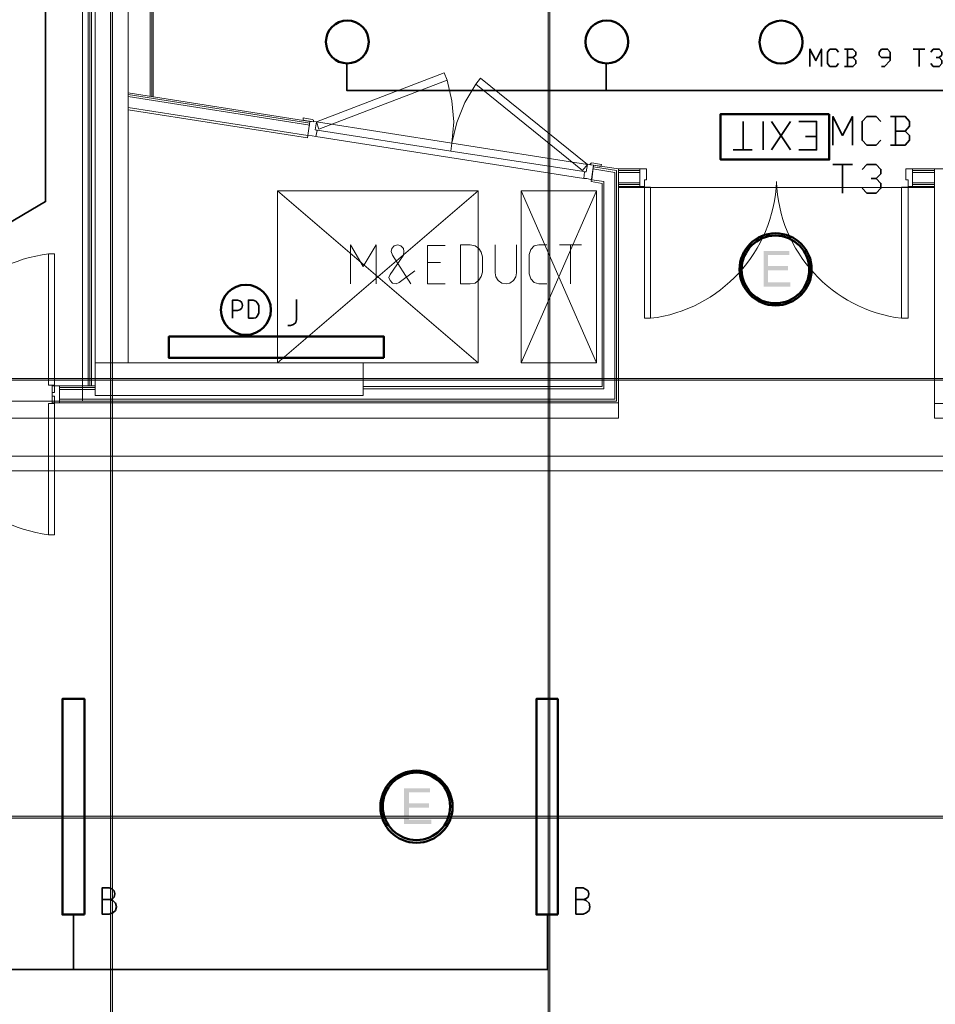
# Model space of a CAD drawing. Header units: millimetres. Extents: x 0.9 to 32.8, y 0.3 to 23.1.
# Tile 49 of 111: x 5.9 to 8.4, y 11.3 to 14. Entities that reach past the tile are written whole.
import ezdxf

# ---------------------------------------------------------------- set-up
doc = ezdxf.new("R2010")
doc.units = ezdxf.units.MM
doc.layers.add('PDF_Geometry', color=9, linetype='Continuous', true_color=0x808080)
doc.layers.add('PDF_Solid Fills', color=7, linetype='Continuous')

msp = doc.modelspace()

# ---------------------------------------------------------------- hatches: boundary and pattern name
at = {"layer": 'PDF_Solid Fills', "transparency": 33554559}
for points in [[(8.0391, 13.3296), (7.9692, 13.3296), (7.9692, 13.2312), (8.0425, 13.2312), (8.0425, 13.2429), (7.9809, 13.2429), (7.9809, 13.2763), (8.0357, 13.2763), (8.0357, 13.2879), (7.9809, 13.2879), (7.9809, 13.3179), (8.0391, 13.3179)], [(7.0542, 11.8563), (6.9824, 11.8563), (6.9824, 11.7579), (7.0575, 11.7579), (7.0575, 11.7696), (6.9959, 11.7696), (6.9959, 11.803), (7.0508, 11.803), (7.0508, 11.8146), (6.9959, 11.8146), (6.9959, 11.8446), (7.0542, 11.8446)]]:
    msp.add_hatch(color=256, dxfattribs=at).paths.add_polyline_path(points)
at = {"layer": 'PDF_Solid Fills', "true_color": 0x808080, "transparency": 33554559}
for points in [[(28.2152, 12.9762), (28.2152, 12.9796), (1.3427, 12.9796), (1.3427, 12.9746), (28.2152, 12.9746)], [(28.2152, 11.7763), (28.2152, 11.7796), (1.3427, 11.7796), (1.3427, 11.7746), (28.2152, 11.7746)]]:
    msp.add_hatch(color=8, dxfattribs=at).paths.add_polyline_path(points)

# ---------------------------------------------------------------- linework, layer by layer
at = {"layer": 'PDF_Geometry', "lineweight": 5}
for points in [[(6.1825, 0.4333), (6.1825, 22.9409), (6.1825, 22.9143), (6.1775, 22.9143), (6.1775, 22.9409), (6.1775, 0.4333)], [(7.3826, 0.4333), (7.3826, 22.9409), (7.3826, 22.9143), (7.3776, 22.9143), (7.3776, 22.9409), (7.3776, 0.4333)]]:
    msp.add_lwpolyline(points, dxfattribs=at)
at = {"layer": 'PDF_Geometry', "color": 7, "lineweight": 35}
for points in [[(5.8726, 13.3912), (5.9992, 13.4646), (5.9992, 14.3812), (5.8726, 14.4545), (5.9992, 14.5279), (5.9992, 16.0195), (5.8726, 16.1078), (5.9992, 16.1812), (5.9992, 17.6728), (5.8726, 17.7611), (5.9992, 17.8344), (5.9992, 19.3261), (5.8726, 19.4144), (5.9992, 19.5044), (5.9992, 20.6577), (5.8726, 20.746), (5.9992, 20.8343), (5.9992, 21.721), (5.8726, 21.8093)], [(8.0958, 13.8346), (8.0958, 13.8829), (8.1125, 13.8512), (8.1274, 13.8829), (8.1274, 13.8346)], [(8.1741, 13.8429), (8.1676, 13.8346), (8.1508, 13.8346), (8.1441, 13.8429), (8.1441, 13.8746), (8.1508, 13.8829), (8.1676, 13.8829), (8.1741, 13.8746)], [(8.214, 13.8596), (8.2224, 13.8662), (8.2224, 13.8746), (8.214, 13.8829), (8.1908, 13.8829)], [(8.1992, 13.8829), (8.1992, 13.8346)], [(8.2924, 13.8346), (8.3007, 13.8346), (8.3158, 13.8512), (8.3158, 13.8746), (8.3091, 13.8829), (8.2924, 13.8829), (8.2858, 13.8746), (8.2858, 13.8662), (8.2924, 13.8596), (8.3158, 13.8596)], [(8.379, 13.8829), (8.4109, 13.8829)], [(8.3957, 13.8829), (8.3957, 13.8346)], [(8.4276, 13.8746), (8.4341, 13.8829), (8.4508, 13.8829), (8.4574, 13.8746), (8.4574, 13.8662), (8.4508, 13.8596), (8.4425, 13.8596)], [(8.1908, 13.8346), (8.214, 13.8346), (8.2224, 13.8429), (8.2224, 13.8512), (8.214, 13.8596), (8.1992, 13.8596)], [(8.4508, 13.8596), (8.4574, 13.8512), (8.4574, 13.8429), (8.4508, 13.8346), (8.4341, 13.8346), (8.4276, 13.8429)], [(6.8257, 13.8429), (6.8257, 13.7696), (12.744, 13.7696), (12.744, 13.8429)], [(7.5374, 13.7696), (7.5374, 13.8429)], [(8.1592, 13.6196), (8.1592, 13.6979), (8.1858, 13.6462), (8.2125, 13.6979), (8.2125, 13.6196)], [(8.2908, 13.6329), (8.2775, 13.6196), (8.2524, 13.6196), (8.2391, 13.6329), (8.2391, 13.6846), (8.2524, 13.6979), (8.2775, 13.6979), (8.2908, 13.6846)], [(8.3574, 13.6579), (8.3691, 13.6712), (8.3691, 13.6846), (8.3574, 13.6979), (8.3174, 13.6979)], [(8.3307, 13.6979), (8.3307, 13.6196)], [(7.9125, 13.6062), (7.9125, 13.6846)], [(7.9676, 13.6846), (7.9676, 13.6062)], [(8.0425, 13.6846), (7.9908, 13.6062)], [(8.0425, 13.6062), (7.9908, 13.6846)], [(8.0658, 13.6846), (8.1141, 13.6846), (8.1141, 13.6062), (8.0658, 13.6062)], [(8.1141, 13.6429), (8.084, 13.6429)], [(8.3174, 13.6196), (8.3574, 13.6196), (8.3691, 13.6329), (8.3691, 13.6462), (8.3574, 13.6579), (8.3307, 13.6579)], [(7.9376, 13.6062), (7.8859, 13.6062)], [(8.1592, 13.5662), (8.2125, 13.5662)], [(8.1858, 13.5662), (8.1858, 13.4879)], [(8.2391, 13.5529), (8.2524, 13.5662), (8.2775, 13.5662), (8.2908, 13.5529), (8.2908, 13.5412), (8.2775, 13.5279), (8.2642, 13.5279)], [(8.2775, 13.5279), (8.2908, 13.5146), (8.2908, 13.5012), (8.2775, 13.4879), (8.2524, 13.4879), (8.2391, 13.5012)], [(6.5125, 13.1446), (6.5125, 13.1946), (6.5258, 13.1946), (6.5326, 13.1929), (6.5375, 13.1879), (6.5391, 13.1796), (6.5375, 13.1729), (6.5326, 13.1679), (6.5258, 13.1662), (6.5125, 13.1662)], [(6.6641, 13.1246), (6.6709, 13.1246), (6.6793, 13.1279), (6.6858, 13.1329), (6.6874, 13.1412), (6.6874, 13.1962)], [(6.1741, 11.5513), (6.1825, 11.553), (6.1875, 11.558), (6.1893, 11.5663), (6.1875, 11.5746), (6.1825, 11.5796), (6.1741, 11.583), (6.1543, 11.583), (6.1543, 11.5113), (6.1741, 11.5113), (6.1841, 11.5146), (6.1908, 11.5213), (6.1942, 11.5313), (6.1908, 11.5413), (6.1841, 11.548), (6.1741, 11.5513), (6.1543, 11.5513)], [(7.4742, 11.5513), (7.4807, 11.553), (7.4875, 11.558), (7.4891, 11.5663), (7.4875, 11.5746), (7.4807, 11.5796), (7.4742, 11.583), (7.4541, 11.583), (7.4541, 11.5113), (7.4742, 11.5113), (7.4825, 11.5146), (7.4909, 11.5213), (7.4925, 11.5313), (7.4909, 11.5413), (7.4825, 11.548), (7.4742, 11.5513), (7.4541, 11.5513)], [(3.4777, 11.5096), (3.4777, 11.3596), (7.3758, 11.3596), (7.3758, 11.5096)], [(6.076, 11.3596), (6.076, 11.5096)]]:
    msp.add_lwpolyline(points, dxfattribs=at)
at = {"layer": 'PDF_Geometry', "lineweight": 18}
for points in [[(6.1358, 13.0229), (6.1358, 20.2277), (14.0889, 20.2277), (14.0889, 20.136), (13.4306, 20.136), (13.4306, 13.9546), (13.3406, 13.9546), (13.3406, 20.136), (6.2258, 20.136), (6.2258, 13.0229), (6.1358, 13.0229), (6.8709, 13.0229), (6.8709, 12.9329), (6.1358, 12.9329)], [(6.7307, 13.6896), (6.7341, 13.6879), (6.7341, 13.6862), (6.7341, 13.6829), (6.7059, 13.6879), (6.7059, 13.6946)], [(6.7391, 13.6612), (6.7425, 13.6829), (6.7242, 13.6846), (6.7192, 13.6462), (6.7307, 13.6446), (6.7409, 13.6429), (6.7443, 13.6596)], [(7.1142, 13.6246), (6.7425, 13.6829), (6.7391, 13.6612), (7.1108, 13.6029)], [(7.1142, 13.6246), (7.4857, 13.5662), (7.4825, 13.5462), (7.1108, 13.6029)], [(7.4825, 13.5462), (7.4857, 13.5662), (7.5024, 13.5646), (7.4974, 13.5246), (7.4841, 13.5279), (7.4758, 13.5279), (7.4776, 13.5462)], [(7.4941, 13.5679), (7.4925, 13.5662), (7.5225, 13.5612), (7.5241, 13.5662), (7.4974, 13.5712), (7.4959, 13.5696)], [(7.6426, 13.5062), (7.6293, 13.5062), (7.6293, 13.5546), (7.6475, 13.5546), (7.6475, 13.5246), (7.6426, 13.5246)], [(8.3657, 13.5062), (8.3775, 13.5062), (8.3775, 13.5546), (8.3592, 13.5546), (8.3592, 13.5246), (8.3657, 13.5246)], [(7.6426, 13.5046), (7.659, 13.5046), (7.659, 13.1446), (7.6426, 13.1446)], [(8.3657, 13.5046), (8.3474, 13.5046), (8.3474, 13.1446), (8.3657, 13.1446)], [(7.1857, 13.0229), (6.6359, 13.4946), (7.1857, 13.4946)], [(7.1374, 13.2396), (7.1641, 13.2396), (7.1774, 13.2412), (7.1876, 13.2496), (7.1941, 13.2596), (7.1975, 13.2712), (7.1975, 13.3129), (7.1941, 13.3262), (7.1876, 13.3362), (7.1774, 13.3429), (7.1641, 13.3462), (7.1374, 13.3462)], [(6.0243, 12.9613), (6.0076, 12.9613), (6.0076, 13.3212), (6.0243, 13.3212)], [(6.0243, 12.9129), (6.0376, 12.9129), (6.0376, 12.9596), (6.0175, 12.9596), (6.0175, 12.9312), (6.0243, 12.9312)], [(6.0243, 12.9596), (6.0376, 12.9596), (6.0376, 12.9129), (6.0175, 12.9129), (6.0175, 12.9412), (6.0243, 12.9412)], [(6.0243, 12.9112), (6.0076, 12.9112), (6.0076, 12.5513), (6.0243, 12.5513)]]:
    msp.add_lwpolyline(points, close=True, dxfattribs=at)
at = {"layer": 'PDF_Geometry', "color": 254, "lineweight": 18, "true_color": 0xdcdcdc}
for points in [[(6.1008, 12.9179), (6.1008, 20.176), (5.0709, 20.176), (5.0709, 12.9179)], [(22.7453, 9.5763), (22.7453, 12.7663), (2.8243, 12.7663), (2.8243, 9.5763)], [(22.707, 9.6164), (22.707, 12.7263), (2.8643, 12.7263), (2.8643, 9.6164)]]:
    msp.add_lwpolyline(points, close=True, dxfattribs=at)
at = {"layer": 'PDF_Geometry', "lineweight": 18}
for points in [[(6.1159, 12.9596), (6.1159, 20.1794)], [(6.1209, 12.9596), (6.1209, 20.1794)], [(6.1258, 12.9596), (6.1258, 20.1794)], [(6.2258, 13.7662), (6.2258, 18.2611), (7.4825, 20.076), (9.7825, 20.076), (12.0823, 20.076), (13.3406, 18.2611), (13.3406, 13.7662)], [(6.2859, 13.7529), (6.2859, 18.2428), (7.5141, 20.016), (9.7825, 20.016), (12.0507, 20.016), (13.2806, 18.2428), (13.2806, 13.7546)], [(6.2908, 13.7529), (6.2908, 18.2411), (7.5175, 20.011), (9.7825, 20.011), (12.049, 20.011), (13.2756, 18.2411), (13.2756, 13.7529)], [(6.2942, 13.7512), (6.2942, 18.2394), (7.5191, 20.006), (9.7825, 20.006), (12.0457, 20.006), (13.2706, 18.2394), (13.2706, 13.7529)], [(6.2258, 13.7162), (6.7174, 13.6396), (6.7242, 13.6846), (6.2258, 13.7629)], [(6.7242, 13.6796), (6.2258, 13.7579)], [(6.7242, 13.6746), (6.2258, 13.7529)], [(6.7192, 13.6462), (6.2258, 13.7229)], [(6.7409, 13.6429), (7.4758, 13.5279)], [(6.8709, 12.9579), (7.5259, 12.9579), (7.5259, 13.5146), (7.4959, 13.5196), (7.5024, 13.5646), (7.5708, 13.5546), (7.5708, 12.9129), (6.0376, 12.9129), (6.0376, 12.9596), (6.1358, 12.9596)], [(6.0376, 12.9179), (7.5658, 12.9179), (7.5658, 13.5496), (7.5024, 13.5596)], [(6.0376, 12.9229), (7.5609, 12.9229), (7.5609, 13.5446), (7.5008, 13.5546)], [(7.5708, 13.5546), (7.6293, 13.5546), (7.6293, 13.5062), (7.5708, 13.5062)], [(8.4375, 13.5062), (8.3775, 13.5062), (8.3775, 13.5546), (8.4375, 13.5546)], [(8.4759, 13.0229), (8.4759, 13.5146), (8.5591, 13.5146), (8.5591, 13.5546), (8.4375, 13.5546), (8.4375, 12.9112), (11.124, 12.9112), (11.124, 13.5546), (11.0007, 13.5546), (11.0007, 13.5146), (11.084, 13.5146), (11.084, 13.0229)], [(7.5708, 13.5496), (7.6293, 13.5496)], [(7.5708, 13.5446), (7.6293, 13.5446)], [(8.3775, 13.5496), (8.4375, 13.5496)], [(8.3775, 13.5446), (8.4375, 13.5446)], [(6.8709, 12.9512), (7.5308, 12.9512), (7.5308, 13.5196), (7.4974, 13.5246)], [(7.5708, 13.5162), (7.6293, 13.5162)], [(7.5708, 13.5112), (7.6293, 13.5112)], [(8.3775, 13.5162), (8.4375, 13.5162)], [(8.3775, 13.5112), (8.4375, 13.5112)], [(7.1857, 13.4946), (6.6359, 13.0229), (6.6359, 13.4946)], [(7.5108, 13.4946), (7.3042, 13.0229), (7.3042, 13.4946), (7.5108, 13.4946), (7.5108, 13.0229), (7.3042, 13.4946)], [(6.8359, 13.2396), (6.8359, 13.3462), (6.8709, 13.2863), (6.9059, 13.3462), (6.9059, 13.2396)], [(7.0124, 13.2746), (6.9691, 13.2429), (6.9609, 13.2396), (6.9508, 13.2412), (6.9442, 13.2479), (6.9409, 13.2563), (6.9442, 13.2646), (6.9808, 13.3179), (6.9824, 13.3279), (6.9808, 13.3362), (6.9743, 13.3429), (6.9659, 13.3462), (6.9558, 13.3429), (6.9492, 13.3362), (6.9474, 13.3279), (6.9508, 13.3179), (7.0009, 13.2396)], [(7.0959, 13.2396), (7.0474, 13.2396), (7.0474, 13.3446), (7.0959, 13.3446)], [(7.2325, 13.3462), (7.2325, 13.2696), (7.234, 13.2579), (7.2408, 13.2479), (7.2507, 13.2412), (7.2625, 13.2396), (7.2724, 13.2412), (7.2826, 13.2479), (7.2891, 13.2579), (7.2909, 13.2696), (7.2909, 13.3462)], [(7.3742, 13.2396), (7.3525, 13.2396), (7.3392, 13.2429), (7.3309, 13.2529), (7.3259, 13.2663), (7.3259, 13.3196), (7.3309, 13.3329), (7.3392, 13.3429), (7.3525, 13.3462), (7.3742, 13.3462)], [(7.4092, 13.3462), (7.4692, 13.3462)], [(7.4392, 13.2396), (7.4392, 13.3462)], [(7.0826, 13.2979), (7.0474, 13.2979)], [(6.8709, 13.0229), (7.1857, 13.0229)], [(7.3042, 13.0229), (7.5108, 13.0229)], [(6.0376, 12.9546), (6.1358, 12.9546)], [(6.0376, 12.9496), (6.1358, 12.9496)]]:
    msp.add_lwpolyline(points, dxfattribs=at)
at = {"layer": 'PDF_Geometry', "color": 8, "lineweight": 18, "true_color": 0x767676}
for points in [[(7.0925, 13.8179), (6.7425, 13.6829), (6.7492, 13.6629), (7.1009, 13.7979)], [(7.1925, 13.8029), (7.4857, 13.5662), (7.4724, 13.5496), (7.1792, 13.7862)]]:
    msp.add_lwpolyline(points, close=True, dxfattribs=at)
msp.add_lwpolyline([(7.1792, 13.7862), (7.1492, 13.7362), (7.1275, 13.6812), (7.1142, 13.6246), (7.1192, 13.6829), (7.1142, 13.7412), (7.1009, 13.7979)], dxfattribs=at)
at = {"layer": 'PDF_Geometry', "color": 3, "lineweight": 50}
for points in [[(8.149, 13.7046), (7.8509, 13.7046), (7.8509, 13.5796), (8.149, 13.5796)], [(6.9275, 13.0362), (6.9275, 13.0946), (6.3376, 13.0946), (6.3376, 13.0362)], [(6.1058, 11.5096), (6.1058, 12.1013), (6.0458, 12.1013), (6.0458, 11.5096)], [(7.4042, 11.5096), (7.4042, 12.1013), (7.3459, 12.1013), (7.3459, 11.5096)]]:
    msp.add_lwpolyline(points, close=True, dxfattribs=at)
at = {"layer": 'PDF_Geometry', "color": 254, "lineweight": 18, "true_color": 0xdcdcdc}
msp.add_lwpolyline([(13.494, 12.8713), (11.9907, 12.8713), (11.9907, 13.5029), (11.124, 13.5029), (11.124, 12.8713), (8.4375, 12.8713), (8.4375, 13.5029), (7.5708, 13.5029), (7.5708, 12.8713), (2.6543, 12.8713), (2.6543, 9.473)], dxfattribs=at)
at = {"layer": 'PDF_Geometry', "lineweight": 18}
for points in [[(7.659, 13.1446, 0.368684), (8.0041, 13.5196, 0.367431), (8.3474, 13.1446)], [(6.0076, 13.3212, 0.368678), (5.6625, 12.9463, 0.368118), (5.3192, 13.3212)], [(5.3192, 12.5513, 0.366992), (5.6625, 12.9263, 0.364879), (6.0076, 12.5513)]]:
    msp.add_lwpolyline(points, format="xyb", dxfattribs=at)
at = {"layer": 'PDF_Geometry', "color": 7, "lineweight": 35}
msp.add_lwpolyline([(6.5558, 13.1446), (6.5691, 13.1446), (6.5759, 13.1462), (6.5809, 13.1512), (6.5842, 13.1596), (6.5842, 13.1796), (6.5809, 13.1862), (6.5759, 13.1913), (6.5691, 13.1946), (6.5558, 13.1946)], close=True, dxfattribs=at)
at = {"layer": 'PDF_Geometry', "lineweight": 5}
for points in [[(28.2152, 12.9762), (28.2152, 12.9796), (1.3427, 12.9796), (1.3427, 12.9746), (28.2152, 12.9746)], [(28.2152, 11.7763), (28.2152, 11.7796), (1.3427, 11.7796), (1.3427, 11.7746), (28.2152, 11.7746)]]:
    msp.add_lwpolyline(points, close=True, dxfattribs=at)
at = {"layer": 'PDF_Geometry', "color": 3, "lineweight": 50}
for centre, radius in [((6.8271, 13.9023), 0.0587), ((7.5388, 13.9023), 0.0587), ((8.0169, 13.9019), 0.0588), ((6.5488, 13.1679), 0.0687)]:
    msp.add_circle(centre, radius, dxfattribs=at)
at = {"layer": 'PDF_Geometry', "color": 4, "lineweight": 50}
for centre, radius in [((8.0018, 13.2788), 0.0989), ((8.0014, 13.2785), 0.0928), ((7.0168, 11.8055), 0.0989), ((7.0168, 11.8066), 0.0924)]:
    msp.add_circle(centre, radius, dxfattribs=at)
at = {"layer": 'PDF_Solid Fills', "color": 8, "lineweight": 5, "true_color": 0x808080, "transparency": 33554559}
for points in [[(6.1825, 0.4333), (6.1825, 22.9409), (6.1775, 0.4333), (6.1775, 22.9409)], [(7.3826, 0.4333), (7.3826, 22.9409), (7.3776, 0.4333), (7.3776, 22.9409)]]:
    msp.add_solid(points, dxfattribs=at)

doc.saveas('drawing.dxf')
